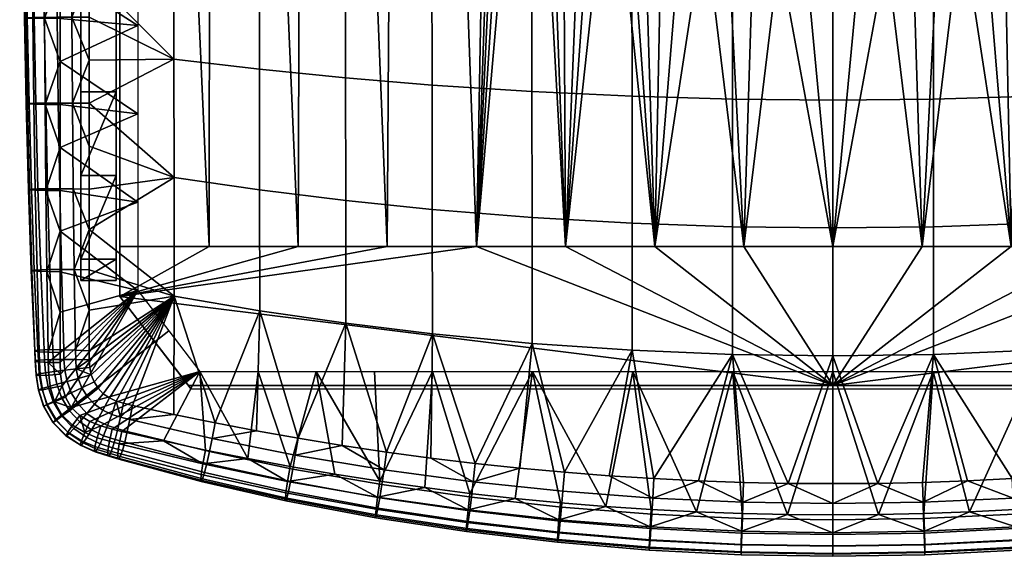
# Model space of a CAD drawing. Header units: millimetres. Extents: x -760 to 760, y -310 to 310.
# Tile 28 of 69: x -228 to 48, y -262 to -112. Entities that reach past the tile are written whole.
import ezdxf

# ---------------------------------------------------------------- set-up
doc = ezdxf.new("R2010")
doc.units = ezdxf.units.MM
for name, color, linetype in [('kryt', 251, 'Continuous'), ('osy', 6, 'Continuous'), ('podnoz', 7, 'Continuous'), ('sedak', 7, 'Continuous')]:
    doc.layers.add(name, color=color, linetype=linetype)

msp = doc.modelspace()

# ---------------------------------------------------------------- linework, layer by layer
at = {"layer": 'osy'}
msp.add_lwpolyline([(0, 200), (0, -200)], dxfattribs=at)

# ---------------------------------------------------------------- meshes
at = {"layer": 'kryt'}
mesh = msp.add_polyface(dxfattribs=at)
corners = [(-187.4, 104.5, 390.52), (-200, 104.5, 394), (-200, 113.71, 397.16), (-175.59, 114.04, 390.73), (-174.71, 104.5, 387.27), (-150.91, 114.32, 385.18), (-136.16, 104.5, 378.84), (-149.08, 104.5, 381.42), (-161.94, 104.5, 384.23), (-126.03, 114.55, 380.49), (-123.16, 104.5, 376.49), (-110.11, 104.5, 374.37), (-100.97, 114.74, 376.67), (-97, 104.5, 372.49), (-200, 104.5, 394), (-200, -175.5, 405), (-200, 113.71, 397.16), (-200, 123.13, 399.8), (-200, 33.93, 425.88), (-200, 108.27, 420.69), (-200, 132.72, 401.9), (-125, -175.5, 405), (-123.16, 104.5, 376.49), (-110.11, 104.5, 374.37), (-100, -175.5, 405), (-150, -175.5, 405), (-149.08, 104.5, 381.42), (-136.16, 104.5, 378.84), (-200, -175.5, 405), (-200, 104.5, 394), (-187.4, 104.5, 390.52), (-175, -175.5, 405), (-174.71, 104.5, 387.27), (-161.94, 104.5, 384.23), (-92.54, 43.93, 379.09), (-95.41, 74.18, 375.84), (-97, 104.5, 372.49), (-48.52, 14.6, 383.71), (-72.77, 14.62, 382.88), (-72.77, 69.58, 377.4), (-48.52, 69.58, 378.23), (-24.26, 14.6, 384.21), (-24.26, 69.57, 378.73), (-24.26, -40.43, 389.2), (-48.52, -40.42, 388.7), (-85.31, 108.74, 372.62), (-73.5, 112.61, 372.73), (-61.53, 116.05, 372.8), (-49.43, 118.98, 372.85), (-95.41, 74.18, 375.84), (-97, 104.5, 372.49), (-92.54, 43.93, 379.09), (-90.49, 28.92, 380.68), (-87.92, 13.87, 382.26), (-37.16, 121.35, 372.88), (-24.87, 123.08, 372.91), (-12.5, 124.14, 372.92), (0, 97.04, 375.97), (0, 42.09, 381.7), (0, 14.59, 384.38), (0, 69.57, 378.9), (0, -12.91, 386.93), (-69.68, -44.44, 388.34), (-84.7, -1.1, 383.82), (-80.77, -15.71, 385.34), (-75.81, -30.31, 386.86), (-66.13, -51.2, 389.05), (0, -40.43, 389.37)]
mesh.append_faces([[corners[k] for k in face] for face in [(0, 1, 2, 2), (2, 3, 0, 0), (4, 0, 3, 3), (5, 6, 7, 7), (5, 7, 8, 8), (9, 10, 6, 6), (11, 12, 13, 13), (14, 15, 16, 16), (15, 17, 16, 16), (18, 19, 20, 20), (20, 15, 18, 18), (20, 17, 15, 15), (21, 22, 23, 24), (25, 26, 27, 21), (28, 29, 30, 31), (31, 32, 33, 25), (34, 24, 35, 35), (23, 36, 35, 35), (27, 22, 21, 21), (33, 26, 25, 25), (30, 32, 31, 31), (23, 35, 24, 24), (37, 38, 39, 40), (41, 37, 40, 42), (43, 44, 37, 41), (45, 46, 39, 39), (47, 48, 40, 40), (47, 39, 46, 46), (49, 50, 45, 45), (51, 49, 39, 39), (52, 51, 39, 39), (52, 39, 38, 38), (39, 47, 40, 40), (38, 53, 52, 52), (49, 45, 39, 39), (54, 40, 48, 48), (55, 56, 42, 42), (56, 57, 42, 42), (42, 54, 55, 55), (40, 54, 42, 42), (42, 58, 59, 41), (42, 60, 58, 58), (59, 61, 41, 41), (57, 60, 42, 42), (37, 62, 38, 38), (63, 38, 64, 64), (65, 38, 62, 62), (44, 62, 37, 37), (65, 64, 38, 38), (62, 44, 66, 66), (43, 61, 67, 67), (43, 41, 61, 61), (63, 53, 38, 38)]])
mesh = msp.add_polyface(dxfattribs=at)
corners = [(200, -114.98, 432.03), (200, -189.5, 432.98), (200, -189.5, 410.74), (200, -40.5, 429.66), (200, 33.93, 425.88), (200, -175.5, 405), (200, 132.72, 401.9), (0, -215.5, 433), (0, -214.5, 421), (180.77, -214.5, 421), (180, -215.5, 433), (180.77, -214.5, 421), (200, -189.5, 410.74), (200, -189.5, 432.98), (180, -215.5, 433), (7.58, -95.05, 393.81), (0, -175.5, 405), (0, -95.5, 393.86), (15.06, -93.72, 393.66), (25, -175.5, 405), (22.37, -91.51, 393.41), (50, -175.5, 405), (36.01, -84.71, 392.65), (29.46, -88.44, 393.06), (42.17, -80.3, 392.17), (62.22, -57.68, 389.73), (75, -175.5, 405), (84.7, -1.1, 383.82), (100, -175.5, 405), (53.27, -69.63, 391.01), (57.94, -63.84, 390.39), (47.92, -75.26, 391.62), (66.13, -51.2, 389.05), (69.68, -44.44, 388.34), (75.81, -30.31, 386.86), (80.77, -15.71, 385.34), (92.54, 43.93, 379.09), (95.41, 74.18, 375.84), (48.52, -40.42, 388.7), (66.13, -51.2, 389.05), (62.22, -57.68, 389.73), (57.94, -63.84, 390.39), (53.27, -69.63, 391.01), (47.92, -75.26, 391.62), (42.17, -80.3, 392.17), (15.06, -93.72, 393.66), (0, -67.96, 391.67), (24.26, -40.43, 389.2), (0, -40.43, 389.37), (36.01, -84.71, 392.65), (29.46, -88.44, 393.06), (22.37, -91.51, 393.41), (7.58, -95.05, 393.81), (0, -95.5, 393.86), (-7.58, -95.05, 393.81), (200, -189.5, 410.74), (180.77, -214.5, 421), (0, -214.5, 421), (200, -175.5, 405), (175, -175.5, 405), (100, -175.5, 405), (150, -175.5, 405), (125, -175.5, 405), (75, -175.5, 405), (25, -175.5, 405), (50, -175.5, 405), (0, -175.5, 405)]
mesh.append_faces([[corners[k] for k in face] for face in [(0, 1, 2, 2), (3, 0, 2, 2), (4, 3, 2, 2), (5, 4, 2, 2), (6, 4, 5, 5), (7, 8, 9, 10), (11, 12, 13, 13), (13, 14, 11, 11), (15, 16, 17, 17), (15, 18, 16, 16), (19, 16, 18, 18), (19, 18, 20, 20), (21, 19, 22, 22), (19, 23, 22, 22), (19, 20, 23, 23), (24, 21, 22, 22), (21, 25, 26, 26), (27, 28, 26, 26), (29, 30, 21, 21), (25, 21, 30, 30), (31, 29, 21, 21), (31, 21, 24, 24), (32, 33, 26, 26), (34, 35, 26, 26), (33, 34, 26, 26), (36, 37, 28, 28), (27, 26, 35, 35), (25, 32, 26, 26), (38, 39, 40, 40), (38, 40, 41, 41), (42, 43, 38, 38), (42, 38, 41, 41), (44, 38, 43, 43), (45, 46, 47, 47), (38, 44, 47, 47), (47, 46, 48, 48), (49, 47, 44, 44), (47, 50, 51, 51), (47, 51, 45, 45), (52, 53, 46, 46), (52, 46, 45, 45), (49, 50, 47, 47), (54, 46, 53, 53), (55, 56, 57, 57), (58, 55, 59, 59), (60, 55, 57, 57), (59, 55, 61, 61), (61, 55, 62, 62), (55, 60, 62, 62), (57, 63, 60, 60), (57, 64, 65, 65), (57, 66, 64, 64), (57, 65, 63, 63)]])
mesh = msp.add_polyface(dxfattribs=at)
corners = [(187.4, 104.5, 390.52), (200, 113.71, 397.16), (200, 104.5, 394), (174.71, 104.5, 387.27), (175.59, 114.04, 390.73), (150.91, 114.32, 385.18), (149.08, 104.5, 381.42), (136.16, 104.5, 378.84), (161.94, 104.5, 384.23), (110.11, 104.5, 374.37), (126.03, 114.55, 380.49), (123.16, 104.5, 376.49), (85.31, 108.74, 372.62), (100.97, 114.74, 376.67), (97, 104.5, 372.49), (200, 104.5, 394), (200, 113.71, 397.16), (200, -175.5, 405), (200, 123.13, 399.8), (200, 33.93, 425.88), (200, 132.72, 401.9), (200, 108.27, 420.69), (125, -175.5, 405), (100, -175.5, 405), (110.11, 104.5, 374.37), (123.16, 104.5, 376.49), (150, -175.5, 405), (136.16, 104.5, 378.84), (149.08, 104.5, 381.42), (200, -175.5, 405), (175, -175.5, 405), (187.4, 104.5, 390.52), (200, 104.5, 394), (161.94, 104.5, 384.23), (174.71, 104.5, 387.27), (87.92, 13.87, 382.26), (84.7, -1.1, 383.82), (92.54, 43.93, 379.09), (90.49, 28.92, 380.68), (95.41, 74.18, 375.84), (97, 104.5, 372.49), (48.52, 14.6, 383.71), (48.52, 69.58, 378.23), (72.77, 69.58, 377.4), (72.77, 14.62, 382.88), (24.26, 14.6, 384.21), (24.26, 69.57, 378.73), (24.26, -40.43, 389.2), (48.52, -40.42, 388.7), (85.31, 108.74, 372.62), (73.5, 112.61, 372.73), (61.53, 116.05, 372.8), (49.43, 118.98, 372.85), (95.41, 74.18, 375.84), (97, 104.5, 372.49), (92.54, 43.93, 379.09), (90.49, 28.92, 380.68), (87.92, 13.87, 382.26), (37.16, 121.35, 372.88), (12.5, 124.14, 372.92), (0, 97.04, 375.97), (24.87, 123.08, 372.91), (0, 14.59, 384.38), (0, 42.09, 381.7), (0, 69.57, 378.9), (0, -12.91, 386.93), (69.68, -44.44, 388.34), (84.7, -1.1, 383.82), (80.77, -15.71, 385.34), (75.81, -30.31, 386.86), (66.13, -51.2, 389.05), (0, -40.43, 389.37)]
mesh.append_faces([[corners[k] for k in face] for face in [(0, 1, 2, 2), (3, 4, 0, 0), (5, 6, 7, 7), (5, 8, 6, 6), (9, 10, 11, 11), (10, 7, 11, 11), (12, 13, 14, 14), (15, 16, 17, 17), (17, 16, 18, 18), (19, 20, 21, 21), (20, 17, 18, 18), (22, 23, 24, 25), (26, 22, 27, 28), (29, 30, 31, 32), (30, 26, 33, 34), (35, 23, 36, 36), (37, 23, 38, 38), (38, 23, 35, 35), (24, 39, 40, 40), (27, 22, 25, 25), (33, 26, 28, 28), (31, 30, 34, 34), (24, 23, 39, 39), (41, 42, 43, 44), (45, 46, 42, 41), (47, 45, 41, 48), (49, 43, 50, 50), (51, 42, 52, 52), (51, 50, 43, 43), (53, 49, 54, 54), (55, 43, 53, 53), (56, 43, 55, 55), (56, 44, 43, 43), (43, 42, 51, 51), (44, 56, 57, 57), (53, 43, 49, 49), (58, 52, 42, 42), (59, 46, 60, 60), (46, 61, 58, 58), (42, 46, 58, 58), (46, 45, 62, 63), (46, 63, 64, 64), (62, 45, 65, 65), (60, 46, 64, 64), (41, 44, 66, 66), (67, 68, 44, 44), (69, 66, 44, 44), (48, 41, 66, 66), (69, 44, 68, 68), (66, 70, 48, 48), (47, 71, 65, 65), (47, 65, 45, 45), (67, 44, 57, 57)]])
mesh = msp.add_polyface(dxfattribs=at)
corners = [(-200, -114.98, 432.03), (-200, -189.5, 410.74), (-200, -189.5, 432.98), (-200, -40.5, 429.66), (-200, 33.93, 425.88), (-200, -175.5, 405), (0, -215.5, 433), (-180, -215.5, 433), (-180.77, -214.5, 421), (0, -214.5, 421), (-180.77, -214.5, 421), (-200, -189.5, 432.98), (-200, -189.5, 410.74), (-180, -215.5, 433), (-7.58, -95.05, 393.81), (0, -95.5, 393.86), (0, -175.5, 405), (-15.06, -93.72, 393.66), (-25, -175.5, 405), (-22.37, -91.51, 393.41), (-50, -175.5, 405), (-36.01, -84.71, 392.65), (-29.46, -88.44, 393.06), (-42.17, -80.3, 392.17), (-75, -175.5, 405), (-62.22, -57.68, 389.73), (-84.7, -1.1, 383.82), (-100, -175.5, 405), (-53.27, -69.63, 391.01), (-57.94, -63.84, 390.39), (-47.92, -75.26, 391.62), (-66.13, -51.2, 389.05), (-69.68, -44.44, 388.34), (-75.81, -30.31, 386.86), (-80.77, -15.71, 385.34), (-87.92, 13.87, 382.26), (-92.54, 43.93, 379.09), (-90.49, 28.92, 380.68), (-48.52, -40.42, 388.7), (-62.22, -57.68, 389.73), (-66.13, -51.2, 389.05), (-57.94, -63.84, 390.39), (-53.27, -69.63, 391.01), (-47.92, -75.26, 391.62), (-42.17, -80.3, 392.17), (-15.06, -93.72, 393.66), (-24.26, -40.43, 389.2), (0, -67.96, 391.67), (0, -40.43, 389.37), (-36.01, -84.71, 392.65), (-22.37, -91.51, 393.41), (-29.46, -88.44, 393.06), (-7.58, -95.05, 393.81), (-200, -189.5, 410.74), (0, -214.5, 421), (-180.77, -214.5, 421), (-200, -175.5, 405), (-175, -175.5, 405), (-100, -175.5, 405), (-150, -175.5, 405), (-125, -175.5, 405), (-75, -175.5, 405), (-50, -175.5, 405), (-25, -175.5, 405), (0, -175.5, 405)]
mesh.append_faces([[corners[k] for k in face] for face in [(0, 1, 2, 2), (3, 1, 0, 0), (4, 1, 3, 3), (5, 1, 4, 4), (6, 7, 8, 9), (10, 11, 12, 12), (11, 10, 13, 13), (14, 15, 16, 16), (14, 16, 17, 17), (18, 17, 16, 16), (18, 19, 17, 17), (20, 21, 18, 18), (18, 21, 22, 22), (18, 22, 19, 19), (23, 21, 20, 20), (20, 24, 25, 25), (26, 24, 27, 27), (28, 20, 29, 29), (25, 29, 20, 20), (30, 20, 28, 28), (30, 23, 20, 20), (31, 24, 32, 32), (33, 24, 34, 34), (32, 24, 33, 33), (35, 26, 27, 27), (36, 37, 27, 27), (37, 35, 27, 27), (26, 34, 24, 24), (25, 24, 31, 31), (38, 39, 40, 40), (38, 41, 39, 39), (42, 38, 43, 43), (42, 41, 38, 38), (44, 43, 38, 38), (45, 46, 47, 47), (38, 46, 44, 44), (46, 48, 47, 47), (49, 44, 46, 46), (46, 50, 51, 51), (46, 45, 50, 50), (52, 45, 47, 47), (49, 46, 51, 51), (53, 54, 55, 55), (56, 57, 53, 53), (58, 54, 53, 53), (57, 59, 53, 53), (59, 60, 53, 53), (53, 60, 58, 58), (54, 58, 61, 61), (54, 62, 63, 63), (54, 63, 64, 64), (54, 61, 62, 62)]])
at = {"layer": 'podnoz'}
mesh = msp.add_polyface(dxfattribs=at)
corners = [(-211, -185.04, 432.96), (-211, -185.04, 407.96), (-201, -185.04, 407.96), (-201, -185.04, 432.96), (-211, -155.57, 432.72), (-211, -179.03, 432.93), (-201, -155.57, 432.72), (-201, -179.04, 432.93), (-211, -185.04, 432.96), (-211, -132.1, 432.37), (-201, -132.11, 432.37), (-201, -108.64, 431.88), (-211, -108.63, 431.88), (-201, -185.04, 432.96), (-201, -85.18, 431.25), (-211, -179.03, 407.93), (-201, -179.04, 407.93), (-211, -185.04, 407.96), (-211, -155.57, 407.72), (-201, -155.57, 407.72), (-211, -132.1, 407.37), (-211, -108.63, 406.87), (-201, -108.64, 406.87), (-201, -132.11, 407.37), (-211, -85.16, 406.24), (-201, -85.18, 406.24), (-201, -185.04, 407.96), (-211, -132.1, 432.37), (-211, -132.1, 407.37), (-211, -155.57, 407.72), (-211, -179.03, 432.93), (-211, -179.03, 407.93), (-211, -185.04, 407.96), (-211, -155.57, 432.72), (-211, -85.16, 431.25), (-211, -85.16, 406.24), (-211, -108.63, 406.87), (-211, -108.63, 431.88), (-211, -185.04, 432.96), (-201, -155.57, 432.72), (-201, -179.04, 407.93), (-201, -155.57, 407.72), (-201, -108.64, 431.88), (-201, -132.11, 407.37), (-201, -108.64, 406.87), (-201, -132.11, 432.37), (-201, -85.18, 431.25), (-201, -179.04, 432.93), (-201, -185.04, 432.96), (-201, -185.04, 407.96)]
mesh.append_faces([[corners[k] for k in face] for face in [(0, 1, 2, 3), (4, 5, 6, 6), (7, 5, 8, 8), (9, 10, 11, 12), (9, 4, 10, 10), (8, 13, 7, 7), (5, 7, 6, 6), (12, 11, 14, 14), (10, 4, 6, 6), (15, 16, 17, 17), (18, 19, 15, 15), (20, 21, 22, 23), (21, 24, 25, 22), (18, 20, 23, 19), (17, 16, 26, 26), (15, 19, 16, 16), (27, 28, 29, 29), (30, 31, 32, 32), (31, 33, 29, 29), (34, 35, 36, 36), (37, 36, 28, 28), (29, 33, 27, 27), (30, 32, 38, 38), (33, 31, 30, 30), (27, 37, 28, 28), (36, 37, 34, 34), (39, 40, 41, 41), (42, 43, 44, 44), (45, 41, 43, 43), (41, 45, 39, 39), (45, 43, 42, 42), (46, 42, 44, 44), (47, 48, 49, 49), (40, 47, 49, 49), (39, 47, 40, 40)]])
at = {"layer": 'sedak'}
mesh = msp.add_polyface(dxfattribs=at)
corners = [(-195, -88.73, 431.61), (-216.78, -87.39, 433.27), (-216.78, -75.33, 432.98), (-195, -52.29, 430.14), (-216.78, -63.27, 432.66), (-216.79, -51.21, 432.3), (-195, -34.08, 429.28), (-216.79, -39.15, 431.91), (-216.79, -27.1, 431.48), (-195, -70.51, 430.91), (-224.46, -111.46, 438.03), (-221.14, -111.49, 434.98), (-220.97, -135.62, 435.2), (-224.14, -135.57, 438.11), (-226.33, -111.41, 442.27), (-225.9, -135.51, 442.19), (-226.78, -111.36, 446.93), (-226.28, -135.44, 446.71), (-225.99, -111.31, 451.62), (-225.48, -135.38, 451.27), (-224.09, -111.26, 455.99), (-223.61, -135.33, 455.55), (-221.23, -111.23, 459.76), (-220.81, -135.29, 459.26), (-217.59, -111.2, 462.73), (-217.28, -135.27, 462.21), (-213.5, -111.19, 464.76), (-213.32, -135.26, 464.24), (-224.72, -87.34, 437.78), (-221.28, -87.37, 434.61), (-226.68, -87.3, 442.14), (-227.18, -87.26, 446.89), (-226.41, -87.22, 451.65), (-224.49, -87.18, 456.07), (-221.57, -87.15, 459.87), (-217.85, -87.12, 462.82), (-213.65, -87.11, 464.81), (-224.95, -63.22, 437.37), (-221.4, -63.25, 434.1), (-226.99, -63.19, 441.81), (-227.54, -63.16, 446.63), (-226.78, -63.13, 451.44), (-224.84, -63.09, 455.88), (-221.88, -63.06, 459.68), (-218.08, -63.04, 462.6), (-213.79, -63.02, 464.55), (-225.16, -39.11, 436.8), (-221.51, -39.13, 433.44), (-227.26, -39.08, 441.31), (-227.85, -39.06, 446.17), (-227.1, -39.03, 450.99), (-225.15, -39.01, 455.43), (-222.14, -38.98, 459.21), (-218.28, -38.96, 462.09), (-213.9, -38.94, 463.98), (-225.33, -14.99, 436.06), (-221.61, -15.02, 432.64), (-227.49, -14.97, 440.62), (-228.11, -14.96, 445.5), (-227.37, -14.94, 450.32), (-225.4, -14.92, 454.73), (-222.36, -14.9, 458.46), (-218.44, -14.88, 461.29), (-214, -14.86, 463.11), (-216.77, -111.51, 433.74), (-216.77, -123.57, 433.92), (-216.78, -99.45, 433.52), (-208.67, -26.88, 464.59)]
mesh.append_faces([[corners[k] for k in face] for face in [(0, 1, 2, 2), (3, 4, 5, 5), (6, 7, 8, 8), (7, 3, 5, 5), (4, 9, 2, 2), (10, 11, 12, 13), (14, 10, 13, 15), (16, 14, 15, 17), (18, 16, 17, 19), (20, 18, 19, 21), (22, 20, 21, 23), (24, 22, 23, 25), (26, 24, 25, 27), (28, 29, 11, 10), (30, 28, 10, 14), (31, 30, 14, 16), (32, 31, 16, 18), (33, 32, 18, 20), (34, 33, 20, 22), (35, 34, 22, 24), (36, 35, 24, 26), (37, 38, 29, 28), (39, 37, 28, 30), (40, 39, 30, 31), (41, 40, 31, 32), (42, 41, 32, 33), (43, 42, 33, 34), (44, 43, 34, 35), (45, 44, 35, 36), (46, 47, 38, 37), (48, 46, 37, 39), (49, 48, 39, 40), (50, 49, 40, 41), (51, 50, 41, 42), (52, 51, 42, 43), (53, 52, 43, 44), (54, 53, 44, 45), (55, 56, 47, 46), (57, 55, 46, 48), (58, 57, 48, 49), (59, 58, 49, 50), (60, 59, 50, 51), (61, 60, 51, 52), (62, 61, 52, 53), (63, 62, 53, 54), (11, 64, 65, 65), (11, 66, 64, 64), (29, 2, 1, 1), (38, 4, 2, 2), (29, 1, 66, 66), (11, 65, 12, 12), (29, 66, 11, 11), (29, 38, 2, 2), (38, 5, 4, 4), (47, 7, 5, 5), (47, 8, 7, 7), (56, 8, 47, 47), (67, 63, 54, 54), (5, 38, 47, 47)]])
mesh = msp.add_polyface(dxfattribs=at)
corners = [(-216.76, -205.21, 434.22), (-195, -187.8, 433.99), (-216.75, -208.02, 434.2), (-216.76, -193.91, 434.28), (-216.76, -182.54, 434.3), (-195, -163.03, 433.62), (-216.76, -171.14, 434.29), (-216.77, -159.75, 434.25), (-195, -138.26, 433.1), (-216.77, -147.7, 434.18), (-216.77, -135.64, 434.07), (-216.77, -123.57, 433.92), (-195, -113.5, 432.43), (-216.77, -111.51, 433.74), (-216.78, -99.45, 433.52), (-216.78, -87.39, 433.27), (-195, -88.73, 431.61), (-216.2, -214.58, 434.15), (-215.27, -217.74, 434.14), (-216.64, -211.31, 434.18), (-213.63, -220.59, 434.13), (-216.78, -75.33, 432.98), (-195, -70.51, 430.91), (-216.78, -63.27, 432.66), (-195, -52.29, 430.14), (-195, -34.08, 429.28), (-216.79, -27.1, 431.48), (-195, -15.86, 428.34), (-216.79, -39.15, 431.91), (-184.76, -189.38, 466.17), (-208.6, -170.69, 463.69), (-208.59, -182.01, 462.72), (-184.8, -156.16, 468.19), (-208.61, -147.32, 465.09), (-208.6, -159.36, 464.46), (-184.83, -122.95, 468.73), (-208.62, -123.23, 465.85), (-208.61, -135.28, 465.55), (-208.63, -99.14, 466.06), (-208.63, -111.19, 466.01), (-184.87, -89.75, 468.27), (-208.64, -75.05, 465.88), (-208.64, -87.09, 466.01), (-184.9, -52.98, 467.05), (-208.65, -50.96, 465.39), (-208.65, -63, 465.67), (-202.91, -217.96, 459.48), (-204.65, -216.75, 459.29), (-201, -218.85, 459.74), (-206.12, -215.23, 459.19), (-208.66, -38.92, 465.03), (-184.94, -16.22, 465.2), (-208.67, -26.88, 464.59), (-208.02, -211.47, 459.32), (-212.22, -209.79, 458.24), (-211.68, -212.46, 457.98), (-208.59, -193.34, 461.55), (-212.46, -204.54, 458.9), (-208.59, -204.71, 460.14), (-212.81, -181.95, 461.41), (-212.4, -207.2, 458.55), (-208.58, -207.3, 459.79), (-213.09, -159.31, 463.13), (-213.32, -135.26, 464.24), (-208.45, -209.4, 459.53), (-213.5, -111.19, 464.76), (-213.65, -87.11, 464.81), (-213.79, -63.02, 464.55), (-213.9, -38.94, 463.98)]
mesh.append_faces([[corners[k] for k in face] for face in [(0, 1, 2, 2), (1, 3, 4, 4), (3, 1, 0, 0), (5, 6, 7, 7), (8, 9, 10, 10), (8, 10, 11, 11), (9, 5, 7, 7), (6, 1, 4, 4), (12, 13, 14, 14), (15, 16, 14, 14), (13, 12, 11, 11), (17, 1, 18, 18), (19, 1, 17, 17), (20, 18, 1, 1), (8, 5, 9, 9), (12, 14, 16, 16), (11, 12, 8, 8), (21, 22, 16, 16), (5, 1, 6, 6), (22, 23, 24, 24), (25, 26, 27, 27), (24, 28, 25, 25), (2, 1, 19, 19), (29, 30, 31, 31), (32, 33, 34, 34), (35, 36, 37, 37), (35, 38, 39, 39), (40, 41, 42, 42), (43, 44, 45, 45), (45, 41, 43, 43), (46, 29, 47, 47), (48, 29, 46, 46), (47, 29, 49, 49), (40, 43, 41, 41), (50, 44, 43, 43), (51, 52, 50, 50), (53, 54, 55, 55), (56, 57, 58, 58), (59, 57, 56, 56), (57, 60, 61, 58), (62, 34, 33, 63), (61, 54, 64, 64), (65, 63, 36, 36), (66, 65, 38, 38), (66, 42, 41, 67), (53, 64, 54, 54), (31, 59, 56, 56), (34, 62, 30, 30), (31, 30, 59, 59), (36, 63, 37, 37), (39, 65, 36, 36), (42, 66, 38, 38), (39, 38, 65, 65), (33, 37, 63, 63), (41, 45, 67, 67), (45, 44, 67, 67), (50, 68, 44, 44), (68, 50, 52, 52), (68, 67, 44, 44)]])
mesh = msp.add_polyface(dxfattribs=at)
corners = [(-160.81, -159.62, 469.96), (-184.8, -156.16, 468.19), (-184.76, -189.38, 466.17), (-160.76, -193.49, 468.4), (-160.85, -125.77, 469.95), (-184.83, -122.95, 468.73), (-160.9, -91.92, 468.93), (-184.87, -89.75, 468.27), (-160.95, -54.44, 467.14), (-184.9, -52.98, 467.05), (-161, -16.98, 464.77), (-184.94, -16.22, 465.2), (-136.66, -162.6, 470.66), (-136.61, -197.02, 469.58), (-136.71, -128.19, 470.13), (-136.75, -93.79, 468.58), (-136.81, -55.7, 466.27), (-136.86, -17.64, 463.45), (-112.37, -165.09, 470.79), (-112.33, -199.98, 470.14), (-112.42, -130.21, 469.79), (-112.47, -95.35, 467.79), (-112.53, -56.75, 465.04), (-112.58, -18.18, 461.83), (-84.4, -167.34, 470.73), (-84.36, -202.66, 470.45), (-84.44, -132.04, 469.34), (-84.48, -96.76, 466.96), (-84.53, -57.7, 463.81), (-84.58, -18.68, 460.27), (-56.32, -168.96, 470.61), (-56.29, -204.57, 470.58), (-56.35, -133.36, 468.96), (-56.38, -97.78, 466.33), (-56.42, -58.39, 462.93), (-56.45, -19.03, 459.14), (-28.18, -169.92, 470.49), (-28.16, -205.72, 470.59), (-28.19, -134.14, 468.71), (-28.21, -98.38, 465.94), (-28.23, -58.79, 462.38), (-28.25, -19.24, 458.46), (0, -170.25, 470.43), (0, -206.11, 470.58), (0, -134.41, 468.61), (0, -98.59, 465.8), (0, -58.93, 462.2), (0, -19.31, 458.23), (-208.58, -207.3, 459.79), (-208.45, -209.4, 459.53), (-208.59, -204.71, 460.14), (-208.6, -159.36, 464.46), (-208.6, -170.69, 463.69), (-208.59, -182.01, 462.72), (-208.59, -193.34, 461.55), (-208.63, -111.19, 466.01), (-208.62, -123.23, 465.85), (-208.64, -87.09, 466.01), (-208.63, -99.14, 466.06), (-208.61, -135.28, 465.55), (-208.61, -147.32, 465.09), (-207.25, -213.44, 459.21), (-206.12, -215.23, 459.19), (-198.99, -219.45, 460.07), (-201, -218.85, 459.74), (-196.5, -220.03, 460.48), (-208.02, -211.47, 459.32), (-208.66, -38.92, 465.03), (-125.23, -233.14, 466.78), (-150.03, -229.25, 465.53), (-100.31, -236.32, 467.53), (-75.31, -238.8, 467.98), (-173.32, -224.95, 463.56), (-213.63, -220.59, 434.13), (-186.27, -199.15, 434.06), (-177.54, -210.5, 434.13), (-213.63, -220.59, 434.13), (-195, -187.8, 433.99), (-186.27, -199.15, 434.06)]
mesh.append_faces([[corners[k] for k in face] for face in [(0, 1, 2, 3), (4, 5, 1, 0), (6, 7, 5, 4), (8, 9, 7, 6), (10, 11, 9, 8), (12, 0, 3, 13), (14, 4, 0, 12), (15, 6, 4, 14), (16, 8, 6, 15), (17, 10, 8, 16), (18, 12, 13, 19), (20, 14, 12, 18), (21, 15, 14, 20), (22, 16, 15, 21), (23, 17, 16, 22), (24, 18, 19, 25), (26, 20, 18, 24), (27, 21, 20, 26), (28, 22, 21, 27), (29, 23, 22, 28), (30, 24, 25, 31), (32, 26, 24, 30), (33, 27, 26, 32), (34, 28, 27, 33), (35, 29, 28, 34), (36, 30, 31, 37), (38, 32, 30, 36), (39, 33, 32, 38), (40, 34, 33, 39), (41, 35, 34, 40), (42, 36, 37, 43), (44, 38, 36, 42), (45, 39, 38, 44), (46, 40, 39, 45), (47, 41, 40, 46), (48, 49, 2, 2), (50, 48, 2, 2), (51, 52, 1, 1), (53, 54, 2, 2), (55, 56, 5, 5), (57, 58, 7, 7), (59, 60, 1, 1), (61, 62, 2, 2), (63, 2, 64, 64), (65, 2, 63, 63), (52, 2, 1, 1), (66, 61, 2, 2), (54, 50, 2, 2), (1, 5, 59, 59), (5, 7, 58, 58), (49, 66, 2, 2), (11, 67, 9, 9), (13, 68, 19, 19), (13, 3, 69, 69), (19, 70, 25, 25), (71, 31, 25, 25), (72, 3, 2, 2), (73, 74, 75, 75), (76, 77, 78, 78)]])
mesh = msp.add_polyface(dxfattribs=at)
corners = [(195, -138.26, 433.1), (216.77, -147.7, 434.18), (195, -163.03, 433.62), (216.77, -123.57, 433.92), (195, -113.5, 432.43), (216.78, -75.33, 432.98), (195, -88.73, 431.61), (195, -70.51, 430.91), (216.76, -171.14, 434.29), (195, -187.8, 433.99), (160.81, -159.62, 469.96), (160.76, -193.49, 468.4), (184.76, -189.38, 466.17), (184.8, -156.16, 468.19), (160.85, -125.77, 469.95), (184.83, -122.95, 468.73), (160.9, -91.92, 468.93), (184.87, -89.75, 468.27), (160.95, -54.44, 467.14), (184.9, -52.98, 467.05), (161, -16.98, 464.77), (184.94, -16.22, 465.2), (136.66, -162.6, 470.66), (136.61, -197.02, 469.58), (136.71, -128.19, 470.13), (136.75, -93.79, 468.58), (136.81, -55.7, 466.27), (136.86, -17.64, 463.45), (112.37, -165.09, 470.79), (112.33, -199.98, 470.14), (112.42, -130.21, 469.79), (112.47, -95.35, 467.79), (112.53, -56.75, 465.04), (112.58, -18.18, 461.83), (84.4, -167.34, 470.73), (84.36, -202.66, 470.45), (84.44, -132.04, 469.34), (84.48, -96.76, 466.96), (84.53, -57.7, 463.81), (84.58, -18.68, 460.27), (56.32, -168.96, 470.61), (56.29, -204.57, 470.58), (56.35, -133.36, 468.96), (56.38, -97.78, 466.33), (56.42, -58.39, 462.93), (56.45, -19.03, 459.14), (28.18, -169.92, 470.49), (28.16, -205.72, 470.59), (28.19, -134.14, 468.71), (28.21, -98.38, 465.94), (28.23, -58.79, 462.38), (28.25, -19.24, 458.46), (0, -170.25, 470.43), (0, -206.11, 470.58), (0, -134.41, 468.61), (0, -98.59, 465.8), (0, -58.93, 462.2), (0, -19.31, 458.23), (208.58, -207.3, 459.79), (208.45, -209.4, 459.53), (207.25, -213.44, 459.21), (206.12, -215.23, 459.19), (202.91, -217.96, 459.48), (204.65, -216.75, 459.29), (198.99, -219.45, 460.07), (201, -218.85, 459.74), (196.5, -220.03, 460.48), (184.91, -222.56, 462.18), (208.6, -170.69, 463.69), (208.02, -211.47, 459.32), (208.61, -135.28, 465.55), (208.64, -75.05, 465.88), (208.63, -99.14, 466.06), (208.66, -38.92, 465.03), (150.03, -229.25, 465.53), (75.31, -238.8, 467.98), (173.32, -224.95, 463.56), (213.63, -220.59, 434.13), (186.27, -199.15, 434.06), (213.63, -220.59, 434.13), (177.54, -210.5, 434.13), (186.27, -199.15, 434.06)]
mesh.append_faces([[corners[k] for k in face] for face in [(0, 1, 2, 2), (3, 0, 4, 4), (5, 6, 7, 7), (2, 8, 9, 9), (10, 11, 12, 13), (14, 10, 13, 15), (16, 14, 15, 17), (18, 16, 17, 19), (20, 18, 19, 21), (22, 23, 11, 10), (24, 22, 10, 14), (25, 24, 14, 16), (26, 25, 16, 18), (27, 26, 18, 20), (28, 29, 23, 22), (30, 28, 22, 24), (31, 30, 24, 25), (32, 31, 25, 26), (33, 32, 26, 27), (34, 35, 29, 28), (36, 34, 28, 30), (37, 36, 30, 31), (38, 37, 31, 32), (39, 38, 32, 33), (40, 41, 35, 34), (42, 40, 34, 36), (43, 42, 36, 37), (44, 43, 37, 38), (45, 44, 38, 39), (46, 47, 41, 40), (48, 46, 40, 42), (49, 48, 42, 43), (50, 49, 43, 44), (51, 50, 44, 45), (52, 53, 47, 46), (54, 52, 46, 48), (55, 54, 48, 49), (56, 55, 49, 50), (57, 56, 50, 51), (58, 12, 59, 59), (60, 12, 61, 61), (62, 63, 12, 12), (64, 65, 12, 12), (65, 62, 12, 12), (66, 64, 12, 12), (67, 66, 12, 12), (63, 61, 12, 12), (68, 13, 12, 12), (69, 12, 60, 60), (13, 70, 15, 15), (17, 71, 19, 19), (15, 72, 17, 17), (59, 12, 69, 69), (21, 19, 73, 73), (23, 74, 11, 11), (75, 35, 41, 41), (76, 12, 11, 11), (77, 78, 9, 9), (79, 80, 81, 81)]])
mesh = msp.add_polyface(dxfattribs=at)
corners = [(-218.42, -210.53, 453.9), (-220.86, -210.88, 450.83), (-220.14, -214.8, 450.55), (-217.73, -214.11, 453.61), (-215.46, -210.16, 456.41), (-214.83, -213.31, 456.13), (-212.22, -209.79, 458.24), (-211.68, -212.46, 457.98), (-222.51, -207.86, 437.15), (-220.1, -207.98, 434.94), (-219.96, -211.54, 434.89), (-222.33, -211.63, 437.04), (-223.71, -207.7, 440.35), (-223.49, -211.58, 440.18), (-223.76, -207.53, 443.96), (-223.52, -211.42, 443.72), (-222.86, -207.38, 447.65), (-222.61, -211.18, 447.36), (-221.12, -207.26, 451.16), (-218.67, -207.18, 454.25), (-215.68, -207.17, 456.76), (-212.4, -207.2, 458.55), (-222.6, -204.98, 437.22), (-220.15, -205.13, 434.98), (-223.82, -204.81, 440.48), (-223.9, -204.65, 444.14), (-223, -204.51, 447.88), (-221.25, -204.43, 451.44), (-218.79, -204.4, 454.57), (-215.77, -204.44, 457.1), (-212.46, -204.54, 458.9), (-223.23, -182.44, 437.7), (-220.49, -182.52, 435.19), (-224.68, -182.32, 441.3), (-224.88, -182.2, 445.33), (-224.02, -182.09, 449.43), (-222.22, -182.01, 453.31), (-219.61, -181.95, 456.72), (-216.38, -181.93, 459.46), (-212.81, -181.95, 461.41), (-223.73, -159.66, 437.99), (-220.75, -159.73, 435.27), (-225.35, -159.58, 441.87), (-225.65, -159.49, 446.17), (-224.82, -159.41, 450.54), (-222.98, -159.34, 454.65), (-220.27, -159.3, 458.25), (-216.87, -159.29, 461.12), (-213.09, -159.31, 463.13), (-224.14, -135.57, 438.11), (-220.97, -135.62, 435.2), (-225.9, -135.51, 442.19), (-226.28, -135.44, 446.71), (-225.48, -135.38, 451.27), (-223.61, -135.33, 455.55), (-220.81, -135.29, 459.26), (-217.28, -135.27, 462.21), (-213.32, -135.26, 464.24), (-216.76, -171.14, 434.29), (-216.76, -182.54, 434.3), (-216.77, -147.7, 434.18), (-216.77, -159.75, 434.25), (-216.77, -135.64, 434.07), (-216.77, -123.57, 433.92), (-216.76, -193.91, 434.28), (-216.64, -211.31, 434.18), (-216.76, -205.21, 434.22), (-216.75, -208.02, 434.2), (-208.58, -207.3, 459.79), (-208.6, -170.69, 463.69)]
mesh.append_faces([[corners[k] for k in face] for face in [(0, 1, 2, 3), (4, 0, 3, 5), (6, 4, 5, 7), (8, 9, 10, 11), (12, 8, 11, 13), (14, 12, 13, 15), (16, 14, 15, 17), (18, 16, 17, 1), (19, 18, 1, 0), (20, 19, 0, 4), (21, 20, 4, 6), (22, 23, 9, 8), (24, 22, 8, 12), (25, 24, 12, 14), (26, 25, 14, 16), (27, 26, 16, 18), (28, 27, 18, 19), (29, 28, 19, 20), (30, 29, 20, 21), (31, 32, 23, 22), (33, 31, 22, 24), (34, 33, 24, 25), (35, 34, 25, 26), (36, 35, 26, 27), (37, 36, 27, 28), (38, 37, 28, 29), (39, 38, 29, 30), (40, 41, 32, 31), (42, 40, 31, 33), (43, 42, 33, 34), (44, 43, 34, 35), (45, 44, 35, 36), (46, 45, 36, 37), (47, 46, 37, 38), (48, 47, 38, 39), (49, 50, 41, 40), (51, 49, 40, 42), (52, 51, 42, 43), (53, 52, 43, 44), (54, 53, 44, 45), (55, 54, 45, 46), (56, 55, 46, 47), (57, 56, 47, 48), (32, 58, 59, 59), (41, 60, 61, 61), (50, 62, 60, 60), (41, 61, 58, 58), (50, 63, 62, 62), (32, 59, 64, 64), (9, 65, 10, 10), (23, 66, 9, 9), (66, 67, 9, 9), (23, 64, 66, 66), (32, 64, 23, 23), (41, 58, 32, 32), (41, 50, 60, 60), (65, 9, 67, 67), (68, 21, 6, 6), (39, 69, 48, 48)]])
mesh = msp.add_polyface(dxfattribs=at)
corners = [(-205.38, -225.78, 434.18), (-208.44, -224.57, 434.16), (-177.54, -210.5, 434.13), (-211.28, -222.89, 434.14), (-213.63, -220.59, 434.13), (-202.2, -226.67, 434.21), (-199.46, -227.34, 434.24), (-164.14, -234.96, 434.53), (-175.99, -232.57, 434.44), (-187.77, -230.02, 434.34), (-161.23, -210.5, 434.02), (-184.91, -222.56, 462.18), (-184.76, -189.38, 466.17), (-196.5, -220.03, 460.48), (-173.32, -224.95, 463.56), (-160.76, -193.49, 468.4), (-161.71, -227.18, 464.66), (-177.21, -239.41, 437.97), (-176.75, -236.46, 435.36), (-152.98, -241.38, 435.65), (-153.44, -244.57, 438.48), (-177.34, -241.04, 441.73), (-153.59, -246.37, 442.53), (-177.19, -241.39, 445.93), (-153.5, -246.79, 447.01), (-176.82, -240.64, 450.18), (-153.2, -246.03, 451.55), (-176.29, -238.9, 454.18), (-152.74, -244.19, 455.79), (-175.63, -236.3, 457.67), (-152.16, -241.42, 459.47), (-174.9, -233.01, 460.43), (-151.5, -237.91, 462.35), (-174.15, -229.33, 462.34), (-150.81, -233.96, 464.32), (-200.55, -233.44, 437.32), (-200.17, -230.83, 435.02), (-200.58, -234.85, 440.67), (-200.33, -235.1, 444.42), (-199.89, -234.36, 448.25), (-199.31, -232.73, 451.86), (-198.63, -230.34, 455.02), (-197.92, -227.34, 457.55), (-197.23, -223.99, 459.31), (-203.36, -232.66, 437.23), (-202.96, -230.1, 434.97), (-203.39, -234.03, 440.52), (-203.14, -234.28, 444.21), (-202.67, -233.54, 447.97), (-202.05, -231.93, 451.53), (-201.33, -229.57, 454.65), (-200.56, -226.62, 457.14), (-199.8, -223.33, 458.9), (-207.01, -231.56, 437.1), (-206.4, -229.1, 434.91), (-206.37, -232.36, 447.61), (-206.92, -233.08, 443.92), (-205.57, -230.8, 451.12), (-204.57, -228.53, 454.22), (-203.45, -225.7, 456.72), (-202.29, -222.56, 458.51), (-204.76, -221.38, 458.17), (-206.39, -224.29, 456.34), (-198.99, -219.45, 460.07), (-201, -218.85, 459.74), (-202.91, -217.96, 459.48), (-204.65, -216.75, 459.29), (-207.1, -219.73, 457.93)]
mesh.append_faces([[corners[k] for k in face] for face in [(0, 1, 2, 2), (3, 4, 2, 2), (1, 3, 2, 2), (5, 0, 2, 2), (6, 5, 2, 2), (2, 7, 8, 8), (8, 9, 2, 2), (2, 10, 7, 7), (9, 6, 2, 2), (11, 12, 13, 13), (12, 11, 14, 14), (15, 14, 16, 16), (17, 18, 19, 20), (21, 17, 20, 22), (23, 21, 22, 24), (25, 23, 24, 26), (27, 25, 26, 28), (29, 27, 28, 30), (31, 29, 30, 32), (33, 31, 32, 34), (35, 36, 18, 17), (37, 35, 17, 21), (38, 37, 21, 23), (39, 38, 23, 25), (40, 39, 25, 27), (41, 40, 27, 29), (42, 41, 29, 31), (43, 42, 31, 33), (44, 45, 36, 35), (46, 44, 35, 37), (47, 46, 37, 38), (48, 47, 38, 39), (49, 48, 39, 40), (50, 49, 40, 41), (51, 50, 41, 42), (52, 51, 42, 43), (53, 54, 45, 44), (55, 56, 47, 48), (57, 55, 48, 49), (58, 57, 49, 50), (59, 58, 50, 51), (60, 59, 51, 52), (61, 62, 59, 60), (18, 8, 7, 7), (18, 9, 8, 8), (19, 18, 7, 7), (36, 6, 9, 9), (18, 36, 9, 9), (5, 6, 36, 45), (45, 54, 0, 5), (33, 14, 11, 43), (13, 63, 52, 52), (43, 13, 52, 52), (64, 52, 63, 63), (13, 43, 11, 11), (33, 16, 14, 14), (60, 52, 64, 64), (65, 66, 67, 61), (61, 60, 64, 65)]])
mesh = msp.add_polyface(dxfattribs=at)
corners = [(-139.71, -239.33, 434.7), (-152.27, -237.17, 434.62), (-144.92, -210.5, 433.89), (-127.1, -241.31, 434.78), (-114.47, -243.1, 434.85), (-112.31, -210.5, 433.58), (-101.82, -244.7, 434.91), (-161.23, -210.5, 434.02), (-164.14, -234.96, 434.53), (-128.62, -210.5, 433.73), (-84.23, -210.5, 433.32), (-76.44, -247.34, 435.02), (-89.14, -246.11, 434.97), (-160.76, -193.49, 468.4), (-161.71, -227.18, 464.66), (-150.03, -229.25, 465.53), (-136.61, -197.02, 469.58), (-137.64, -231.28, 466.24), (-125.23, -233.14, 466.78), (-112.33, -199.98, 470.14), (-112.78, -234.82, 467.2), (-100.31, -236.32, 467.53), (-87.82, -237.65, 467.78), (-84.36, -202.66, 470.45), (-75.31, -238.8, 467.98), (-102.7, -252.87, 439.17), (-102.34, -249.33, 436.09), (-76.85, -252.12, 436.24), (-77.13, -255.79, 439.39), (-102.84, -254.89, 443.52), (-77.24, -257.88, 443.8), (-102.8, -255.4, 448.3), (-77.22, -258.42, 448.65), (-102.61, -254.6, 453.11), (-77.08, -257.62, 453.52), (-102.3, -252.63, 457.58), (-76.84, -255.6, 458.03), (-101.89, -249.63, 461.42), (-76.52, -252.51, 461.9), (-101.4, -245.8, 464.39), (-76.15, -248.56, 464.88), (-100.89, -241.48, 466.37), (-75.76, -244.12, 466.86), (-128.15, -249.14, 438.88), (-127.73, -245.75, 435.9), (-128.31, -251.06, 443.11), (-128.25, -251.54, 447.79), (-128.01, -250.75, 452.5), (-127.63, -248.84, 456.89), (-127.12, -245.94, 460.67), (-126.54, -242.25, 463.62), (-125.92, -238.1, 465.6), (-153.44, -244.57, 438.48), (-152.98, -241.38, 435.65), (-153.59, -246.37, 442.53), (-153.5, -246.79, 447.01), (-153.2, -246.03, 451.55), (-152.74, -244.19, 455.79), (-152.16, -241.42, 459.47), (-151.5, -237.91, 462.35), (-150.81, -233.96, 464.32), (-174.15, -229.33, 462.34)]
mesh.append_faces([[corners[k] for k in face] for face in [(0, 1, 2, 2), (2, 3, 0, 0), (4, 3, 5, 5), (4, 5, 6, 6), (2, 1, 7, 7), (8, 7, 1, 1), (2, 9, 3, 3), (9, 5, 3, 3), (5, 10, 6, 6), (10, 11, 12, 12), (12, 6, 10, 10), (13, 14, 15, 15), (16, 17, 18, 18), (16, 15, 17, 17), (19, 18, 20, 20), (21, 22, 23, 23), (20, 21, 19, 19), (24, 23, 22, 22), (25, 26, 27, 28), (29, 25, 28, 30), (31, 29, 30, 32), (33, 31, 32, 34), (35, 33, 34, 36), (37, 35, 36, 38), (39, 37, 38, 40), (41, 39, 40, 42), (43, 44, 26, 25), (45, 43, 25, 29), (46, 45, 29, 31), (47, 46, 31, 33), (48, 47, 33, 35), (49, 48, 35, 37), (50, 49, 37, 39), (51, 50, 39, 41), (52, 53, 44, 43), (54, 52, 43, 45), (55, 54, 45, 46), (56, 55, 46, 47), (57, 56, 47, 48), (58, 57, 48, 49), (59, 58, 49, 50), (60, 59, 50, 51), (26, 4, 6, 6), (44, 3, 4, 4), (26, 6, 12, 12), (0, 3, 44, 44), (0, 44, 53, 53), (0, 53, 1, 1), (26, 12, 27, 27), (44, 4, 26, 26), (1, 53, 8, 8), (42, 24, 22, 41), (51, 17, 60, 60), (41, 20, 18, 51), (60, 15, 14, 61), (41, 21, 20, 20), (21, 41, 22, 22), (17, 51, 18, 18), (15, 60, 17, 17)]])
mesh = msp.add_polyface(dxfattribs=at)
corners = [(-51, -249.22, 435.09), (-56.16, -210.5, 433.12), (-38.26, -249.88, 435.11), (-63.73, -248.37, 435.06), (-25.51, -250.35, 435.13), (-28.08, -210.5, 432.99), (0, -210.5, 432.94), (-12.76, -250.64, 435.14), (0, -250.73, 435.15), (-84.23, -210.5, 433.32), (-76.44, -247.34, 435.02), (-50.24, -240.57, 468.23), (-56.29, -204.57, 470.58), (-62.78, -239.77, 468.13), (-75.31, -238.8, 467.98), (-25.13, -241.63, 468.33), (-28.16, -205.72, 470.59), (-37.69, -241.19, 468.29), (0, -241.98, 468.34), (0, -206.11, 470.58), (-12.57, -241.9, 468.34), (-25.75, -259.14, 439.6), (-25.65, -255.32, 436.4), (0, -255.73, 436.42), (0, -259.56, 439.63), (-25.79, -261.33, 444.07), (0, -261.77, 444.1), (-25.79, -261.92, 448.97), (0, -262.36, 448.99), (-25.74, -261.1, 453.87), (0, -261.54, 453.9), (-25.66, -259.02, 458.41), (0, -259.45, 458.44), (-25.55, -255.83, 462.29), (0, -256.25, 462.31), (-25.42, -251.75, 465.27), (0, -252.15, 465.29), (-25.29, -247.14, 467.23), (0, -247.52, 467.25), (-51.47, -257.88, 439.53), (-51.28, -254.12, 436.34), (-51.55, -260.03, 443.98), (-51.54, -260.6, 448.86), (-51.44, -259.79, 453.76), (-51.28, -257.73, 458.29), (-51.07, -254.58, 462.17), (-50.82, -250.55, 465.15), (-50.55, -246.01, 467.12), (-77.13, -255.79, 439.39), (-76.85, -252.12, 436.24), (-77.24, -257.88, 443.8), (-77.22, -258.42, 448.65), (-77.08, -257.62, 453.52), (-76.84, -255.6, 458.03), (-76.52, -252.51, 461.9), (-76.15, -248.56, 464.88), (-75.76, -244.12, 466.86), (-89.14, -246.11, 434.97)]
mesh.append_faces([[corners[k] for k in face] for face in [(0, 1, 2, 2), (0, 3, 1, 1), (4, 2, 5, 5), (6, 7, 5, 5), (7, 4, 5, 5), (7, 6, 8, 8), (9, 1, 3, 3), (10, 9, 3, 3), (5, 2, 1, 1), (11, 12, 13, 13), (13, 12, 14, 14), (15, 16, 17, 17), (17, 16, 11, 11), (18, 19, 20, 20), (20, 16, 15, 15), (20, 19, 16, 16), (16, 12, 11, 11), (21, 22, 23, 24), (25, 21, 24, 26), (27, 25, 26, 28), (29, 27, 28, 30), (31, 29, 30, 32), (33, 31, 32, 34), (35, 33, 34, 36), (37, 35, 36, 38), (39, 40, 22, 21), (41, 39, 21, 25), (42, 41, 25, 27), (43, 42, 27, 29), (44, 43, 29, 31), (45, 44, 31, 33), (46, 45, 33, 35), (47, 46, 35, 37), (48, 49, 40, 39), (50, 48, 39, 41), (51, 50, 41, 42), (52, 51, 42, 43), (53, 52, 43, 44), (54, 53, 44, 45), (55, 54, 45, 46), (56, 55, 46, 47), (22, 4, 7, 7), (23, 7, 8, 8), (22, 2, 4, 4), (40, 0, 2, 2), (49, 10, 3, 3), (49, 57, 10, 10), (40, 3, 0, 0), (22, 7, 23, 23), (40, 2, 22, 22), (40, 49, 3, 3), (18, 20, 38, 38), (37, 38, 20, 20), (15, 37, 20, 20), (37, 15, 17, 17), (17, 11, 47, 47), (47, 37, 17, 17), (47, 13, 14, 56), (47, 11, 13, 13)]])
mesh = msp.add_polyface(dxfattribs=at)
corners = [(51, -249.22, 435.09), (38.26, -249.88, 435.11), (56.16, -210.5, 433.12), (63.73, -248.37, 435.06), (25.51, -250.35, 435.13), (28.08, -210.5, 432.99), (0, -210.5, 432.94), (12.76, -250.64, 435.14), (0, -250.73, 435.15), (84.23, -210.5, 433.32), (89.14, -246.11, 434.97), (76.44, -247.34, 435.02), (50.24, -240.57, 468.23), (62.78, -239.77, 468.13), (56.29, -204.57, 470.58), (75.31, -238.8, 467.98), (25.13, -241.63, 468.33), (37.69, -241.19, 468.29), (28.16, -205.72, 470.59), (0, -241.98, 468.34), (12.57, -241.9, 468.34), (0, -206.11, 470.58), (25.75, -259.14, 439.6), (0, -259.56, 439.63), (0, -255.73, 436.42), (25.65, -255.32, 436.4), (25.79, -261.33, 444.07), (0, -261.77, 444.1), (25.79, -261.92, 448.97), (0, -262.36, 448.99), (25.74, -261.1, 453.87), (0, -261.54, 453.9), (25.66, -259.02, 458.41), (0, -259.45, 458.44), (25.55, -255.83, 462.29), (0, -256.25, 462.31), (25.42, -251.75, 465.27), (0, -252.15, 465.29), (25.29, -247.14, 467.23), (0, -247.52, 467.25), (51.47, -257.88, 439.53), (51.28, -254.12, 436.34), (51.55, -260.03, 443.98), (51.54, -260.6, 448.86), (51.44, -259.79, 453.76), (51.28, -257.73, 458.29), (51.07, -254.58, 462.17), (50.82, -250.55, 465.15), (50.55, -246.01, 467.12), (77.13, -255.79, 439.39), (76.85, -252.12, 436.24), (77.24, -257.88, 443.8), (77.22, -258.42, 448.65), (77.08, -257.62, 453.52), (76.84, -255.6, 458.03), (76.52, -252.51, 461.9), (76.15, -248.56, 464.88), (75.76, -244.12, 466.86)]
mesh.append_faces([[corners[k] for k in face] for face in [(0, 1, 2, 2), (0, 2, 3, 3), (4, 5, 1, 1), (6, 5, 7, 7), (7, 5, 4, 4), (7, 8, 6, 6), (9, 10, 11, 11), (9, 3, 2, 2), (11, 3, 9, 9), (5, 2, 1, 1), (12, 13, 14, 14), (13, 15, 14, 14), (16, 17, 18, 18), (17, 12, 18, 18), (19, 20, 21, 21), (20, 16, 18, 18), (20, 18, 21, 21), (18, 12, 14, 14), (22, 23, 24, 25), (26, 27, 23, 22), (28, 29, 27, 26), (30, 31, 29, 28), (32, 33, 31, 30), (34, 35, 33, 32), (36, 37, 35, 34), (38, 39, 37, 36), (40, 22, 25, 41), (42, 26, 22, 40), (43, 28, 26, 42), (44, 30, 28, 43), (45, 32, 30, 44), (46, 34, 32, 45), (47, 36, 34, 46), (48, 38, 36, 47), (49, 40, 41, 50), (51, 42, 40, 49), (52, 43, 42, 51), (53, 44, 43, 52), (54, 45, 44, 53), (55, 46, 45, 54), (56, 47, 46, 55), (57, 48, 47, 56), (25, 7, 4, 4), (24, 8, 7, 7), (25, 4, 1, 1), (41, 1, 0, 0), (50, 3, 11, 11), (41, 0, 3, 3), (25, 24, 7, 7), (41, 25, 1, 1), (41, 3, 50, 50), (19, 39, 20, 20), (38, 20, 39, 39), (16, 20, 38, 38), (38, 17, 16, 16), (17, 48, 12, 12), (48, 17, 38, 38), (48, 57, 15, 13), (48, 13, 12, 12)]])
mesh = msp.add_polyface(dxfattribs=at)
corners = [(-207.16, -232.87, 440.31), (-207.01, -231.56, 437.1), (-203.36, -232.66, 437.23), (-203.39, -234.03, 440.52), (-206.92, -233.08, 443.92), (-203.14, -234.28, 444.21), (-210.8, -229.96, 436.99), (-209.87, -227.68, 434.86), (-206.4, -229.1, 434.91), (-211.12, -231.14, 440.12), (-210.91, -231.29, 443.65), (-210.26, -230.57, 447.28), (-206.37, -232.36, 447.61), (-209.24, -229.07, 450.75), (-205.57, -230.8, 451.12), (-207.92, -226.93, 453.83), (-204.57, -228.53, 454.22), (-206.39, -224.29, 456.34), (-203.45, -225.7, 456.72), (-214.62, -227.57, 436.9), (-213.28, -225.61, 434.81), (-215.16, -228.55, 439.97), (-214.98, -228.61, 443.44), (-214.21, -227.91, 447.03), (-212.93, -226.54, 450.46), (-211.23, -224.62, 453.53), (-209.23, -222.29, 456.06), (-207.1, -219.73, 457.93), (-204.76, -221.38, 458.17), (-218.06, -224.12, 436.86), (-216.26, -222.66, 434.79), (-218.83, -224.81, 439.9), (-218.69, -224.8, 443.34), (-217.79, -224.19, 446.9), (-216.25, -223.07, 450.32), (-214.18, -221.52, 453.39), (-211.74, -219.64, 455.92), (-209.12, -217.6, 457.8), (-220.46, -219.9, 436.88), (-218.33, -219.01, 434.81), (-221.43, -220.3, 439.92), (-221.34, -220.23, 443.38), (-220.39, -219.77, 446.94), (-218.69, -218.96, 450.36), (-216.39, -217.87, 453.42), (-213.63, -216.55, 455.95), (-210.67, -215.11, 457.83), (-221.75, -215.63, 436.95), (-219.46, -215.22, 434.85), (-222.85, -215.77, 440.03), (-222.83, -215.65, 443.52), (-221.88, -215.32, 447.11), (-220.14, -214.8, 450.55), (-217.73, -214.11, 453.61), (-214.83, -213.31, 456.13), (-211.68, -212.46, 457.98), (-222.33, -211.63, 437.04), (-219.96, -211.54, 434.89), (-223.49, -211.58, 440.18), (-223.52, -211.42, 443.72), (-222.61, -211.18, 447.36), (-220.86, -210.88, 450.83), (-205.38, -225.78, 434.18), (-213.63, -220.59, 434.13), (-211.28, -222.89, 434.14), (-215.27, -217.74, 434.14), (-208.44, -224.57, 434.16), (-216.2, -214.58, 434.15), (-216.64, -211.31, 434.18), (-206.12, -215.23, 459.19), (-207.25, -213.44, 459.21), (-208.02, -211.47, 459.32), (-204.65, -216.75, 459.29)]
mesh.append_faces([[corners[k] for k in face] for face in [(0, 1, 2, 3), (4, 0, 3, 5), (6, 7, 8, 1), (9, 6, 1, 0), (10, 9, 0, 4), (11, 10, 4, 12), (13, 11, 12, 14), (15, 13, 14, 16), (17, 15, 16, 18), (19, 20, 7, 6), (21, 19, 6, 9), (22, 21, 9, 10), (23, 22, 10, 11), (24, 23, 11, 13), (25, 24, 13, 15), (26, 25, 15, 17), (27, 26, 17, 28), (29, 30, 20, 19), (31, 29, 19, 21), (32, 31, 21, 22), (33, 32, 22, 23), (34, 33, 23, 24), (35, 34, 24, 25), (36, 35, 25, 26), (37, 36, 26, 27), (38, 39, 30, 29), (40, 38, 29, 31), (41, 40, 31, 32), (42, 41, 32, 33), (43, 42, 33, 34), (44, 43, 34, 35), (45, 44, 35, 36), (46, 45, 36, 37), (47, 48, 39, 38), (49, 47, 38, 40), (50, 49, 40, 41), (51, 50, 41, 42), (52, 51, 42, 43), (53, 52, 43, 44), (54, 53, 44, 45), (55, 54, 45, 46), (56, 57, 48, 47), (58, 56, 47, 49), (59, 58, 49, 50), (60, 59, 50, 51), (61, 60, 51, 52), (62, 8, 7, 7), (63, 64, 20, 30), (63, 39, 65, 65), (64, 66, 7, 7), (62, 7, 66, 66), (67, 65, 39, 39), (64, 7, 20, 20), (63, 30, 39, 39), (67, 39, 48, 48), (48, 57, 68, 67), (46, 37, 69, 70), (55, 46, 70, 71), (72, 69, 37, 27)]])

doc.saveas('drawing.dxf')
